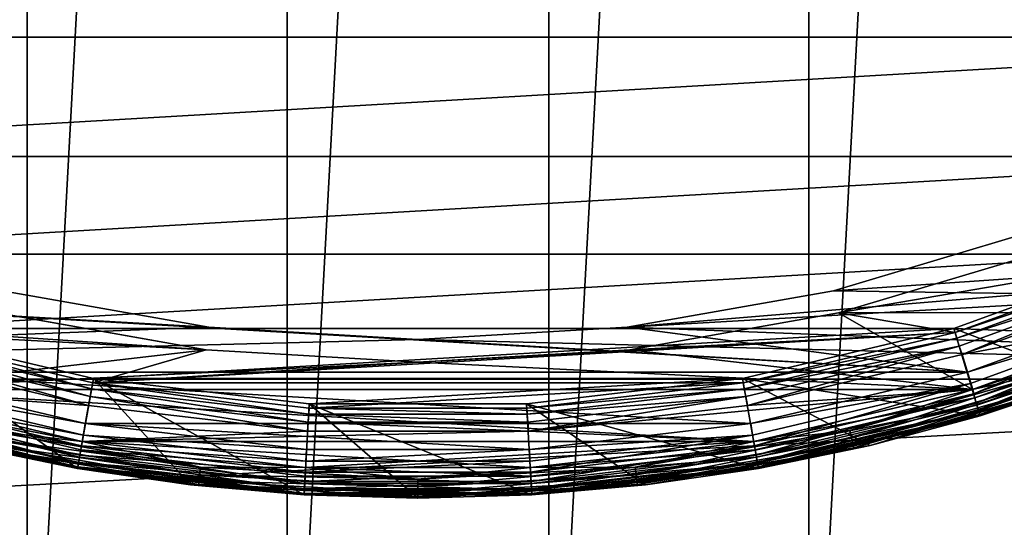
# Model space of a CAD drawing. Header units: metres. Extents: x -28 to 237, y -27 to 27.
# Tile 7 of 51: x -4 to 6, y -22 to -16. Entities that reach past the tile are written whole.
import ezdxf

# ---------------------------------------------------------------- set-up
doc = ezdxf.new("R2010")
doc.units = ezdxf.units.M
doc.layers.add('solid_10151043_XXX', color=7, linetype='CONTINUOUS')

msp = doc.modelspace()

# ---------------------------------------------------------------- linework, layer by layer
at = {"layer": 'solid_10151043_XXX'}
for points in [[(-1.43513, 26.461111, -10.5), (-1.43513, -26.461111, -10.5), (-4.288554, -26.150684, -10.5)], [(-4.288554, 26.150684, -10.5), (-1.43513, 26.461111, -10.5), (-4.288554, -26.150684, -10.5)], [(1.43513, 26.461111, -10.5), (1.43513, -26.461111, -10.5), (-1.43513, -26.461111, -10.5)], [(-1.43513, 26.461111, -10.5), (1.43513, 26.461111, -10.5), (-1.43513, -26.461111, -10.5)], [(1.43513, 26.461111, -10.5), (4.288554, 26.150684, -10.5), (1.43513, -26.461111, -10.5)], [(-4.288554, 26.150684, -10.5), (-4.288554, -26.150684, -10.5), (-7.091667, -25.533474, -10.5)], [(-7.091667, 25.533474, -10.5), (-4.288554, 26.150684, -10.5), (-7.091667, -25.533474, -10.5)], [(4.288554, 26.150684, -10.5), (4.288554, -26.150684, -10.5), (1.43513, -26.461111, -10.5)], [(4.288554, 26.150684, -10.5), (7.091667, 25.533474, -10.5), (4.288554, -26.150684, -10.5)], [(7.091667, 25.533474, -10.5), (7.091667, -25.533474, -10.5), (4.288554, -26.150684, -10.5)], [(14.067907, -14.911203, 269.450012), (-14.067907, -14.911203, 269.450012), (-12.241783, -16.443502, 269.450012)], [(14.067907, -14.911203, 269.450012), (-12.241783, -16.443502, 269.450012), (12.241783, -16.443502, 269.450012)], [(12.241783, -16.443502, 269.450012), (-12.241783, -16.443502, 269.450012), (-10.250043, -17.753496, 269.450012)], [(12.241783, -16.443502, 269.450012), (-10.250043, -17.753496, 269.450012), (10.250043, -17.753496, 269.450012)], [(10.250043, -17.753496, 269.450012), (-10.250043, -17.753496, 269.450012), (-8.119608, -18.823442, 269.450012)], [(10.250043, -17.753496, 269.450012), (-8.119608, -18.823442, 269.450012), (8.119608, -18.823442, 269.450012)], [(19.243534, -18.219122), (4.556746, -19.226425), (2.293884, -19.625429)], [(17.160183, -20.193516), (19.243534, -18.219122), (2.293884, -19.625429)], [(19.243534, -18.219122), (6.757987, -18.567417), (4.556746, -19.226425)], [(4.556455, -19.226484, 0.8), (6.758173, -18.567358, 0.8), (8.323619, -19.279968, 0.8)], [(6.757987, -18.567417), (6.758173, -18.567358, 0.8), (4.556455, -19.226484, 0.8)], [(4.556746, -19.226425), (6.757987, -18.567417), (4.556455, -19.226484, 0.8)], [(8.119608, -18.823442, 269.450012), (-8.119608, -18.823442, 269.450012), (-5.879409, -19.638802, 269.450012)], [(8.119608, -18.823442, 269.450012), (-5.879409, -19.638802, 269.450012), (5.879409, -19.638802, 269.450012)], [(6.84291, -18.800741, 212.800003), (4.614008, -19.468031, 212.800003), (8.137629, -18.865717, 212.800003)], [(4.614083, -19.468012, 213.25), (4.614008, -19.468031, 212.800003), (6.84291, -18.800741, 212.800003)], [(4.614008, -19.468031, 212.800003), (5.892543, -19.682814, 212.800003), (8.137629, -18.865717, 212.800003)], [(4.614083, -19.468012, 213.25), (6.84291, -18.800741, 212.800003), (6.842715, -18.800812, 213.25)], [(4.614083, -19.468012, 213.25), (6.842715, -18.800812, 213.25), (8.399802, -19.46492, 213.25)], [(8.119608, -18.823442, 269.450012), (5.879409, -19.638802, 269.450012), (8.515715, -19.741646, 268.450012)], [(5.892543, -19.682814, 212.800003), (5.892601, -19.682823, 212.659561), (8.138153, -18.865492, 212.659561)], [(5.892543, -19.682814, 212.800003), (8.138153, -18.865492, 212.659561), (8.137629, -18.865717, 212.800003)], [(8.138153, -18.865492, 212.659561), (5.892601, -19.682823, 212.659561), (8.164331, -18.927048, 212.734467)], [(5.892601, -19.682823, 212.659561), (5.911831, -19.746891, 212.734467), (8.164331, -18.927048, 212.734467)], [(8.199207, -19.0079, 212.783157), (8.164331, -18.927048, 212.734467), (5.911831, -19.746891, 212.734467)], [(8.199207, -19.0079, 212.783157), (5.911831, -19.746891, 212.734467), (5.937085, -19.831245, 212.783157)], [(8.199207, -19.0079, 212.783157), (5.937085, -19.831245, 212.783157), (5.970071, -19.924807, 212.800003)], [(8.199207, -19.0079, 212.783157), (5.970071, -19.924807, 212.800003), (8.244512, -19.096279, 212.800003)], [(8.244512, -19.096279, 212.800003), (5.970071, -19.924807, 212.800003), (8.40313, -19.463488, 212.800003)], [(-17.160183, -20.193516), (-2.293884, -19.625429), (-4.556746, -19.226425)], [(-4.556455, -19.226484, 0.8), (-2.294319, -19.625362, 0.8), (-8.323687, -19.27994, 0.8)], [(6.027335, -20.116432, 0.8), (-6.027404, -20.116411, 0.8), (-8.323687, -19.27994, 0.8)], [(6.027335, -20.116432, 0.8), (-8.323687, -19.27994, 0.8), (-2.294319, -19.625362, 0.8)], [(-4.556746, -19.226425), (-2.293884, -19.625429), (-4.556455, -19.226484, 0.8)], [(-2.293884, -19.625429), (-2.294319, -19.625362, 0.8), (-4.556455, -19.226484, 0.8)], [(2.293884, -19.625429), (4.556746, -19.226425), (2.294319, -19.625362, 0.8)], [(4.556746, -19.226425), (4.556455, -19.226484, 0.8), (2.294319, -19.625362, 0.8)], [(2.294319, -19.625362, 0.8), (4.556455, -19.226484, 0.8), (8.323619, -19.279968, 0.8)], [(2.294319, -19.625362, 0.8), (8.323619, -19.279968, 0.8), (6.027335, -20.116432, 0.8)], [(8.368731, -19.4009, 0.816902), (6.027335, -20.116432, 0.8), (8.323619, -19.279968, 0.8)], [(8.368731, -19.4009, 0.816902), (6.059838, -20.241268, 0.816902), (6.027335, -20.116432, 0.8)], [(6.094471, -20.356951, 0.866791), (6.059838, -20.241268, 0.816902), (8.368731, -19.4009, 0.816902)], [(8.41656, -19.51178, 0.866791), (6.094471, -20.356951, 0.866791), (8.368731, -19.4009, 0.816902)], [(-2.322976, -19.872017, 213.25), (-6.082378, -20.308729, 213.25), (-8.399779, -19.46493, 213.25)], [(-4.614083, -19.468012, 213.25), (-2.322976, -19.872017, 213.25), (-8.399779, -19.46493, 213.25)], [(-2.322709, -19.872047, 212.800003), (-4.614008, -19.468031, 212.800003), (-5.892543, -19.682814, 212.800003)], [(-4.614083, -19.468012, 213.25), (-4.614008, -19.468031, 212.800003), (-2.322976, -19.872017, 213.25)], [(-2.322976, -19.872017, 213.25), (-4.614008, -19.468031, 212.800003), (-2.322709, -19.872047, 212.800003)], [(4.614008, -19.468031, 212.800003), (2.322709, -19.872047, 212.800003), (5.892543, -19.682814, 212.800003)], [(2.322976, -19.872017, 213.25), (2.322709, -19.872047, 212.800003), (4.614008, -19.468031, 212.800003)], [(2.322976, -19.872017, 213.25), (4.614008, -19.468031, 212.800003), (4.614083, -19.468012, 213.25)], [(2.322976, -19.872017, 213.25), (4.614083, -19.468012, 213.25), (6.082402, -20.308722, 213.25)], [(4.614083, -19.468012, 213.25), (8.399802, -19.46492, 213.25), (6.082402, -20.308722, 213.25)], [(5.970071, -19.924807, 212.800003), (6.084804, -20.308006, 212.800003), (8.40313, -19.463488, 212.800003)], [(7.032535, -20.09783, 213.264679), (6.082402, -20.308722, 213.25), (8.399802, -19.46492, 213.25)], [(8.43361, -19.551304, 212.785324), (8.40313, -19.463488, 212.800003), (6.084804, -20.308006, 212.800003)], [(6.124215, -20.456303, 0.946262), (6.094471, -20.356951, 0.866791), (8.41656, -19.51178, 0.866791)], [(8.457637, -19.607006, 0.946262), (6.124215, -20.456303, 0.946262), (8.41656, -19.51178, 0.866791)], [(-17.160183, -20.193516), (0, -19.759031), (-2.293884, -19.625429)], [(-5.879409, -19.638802, 269.450012), (-4.958241, -20.920465, 268.450012), (-3.733436, -21.173367, 268.450012)], [(-3.559839, -20.188549, 269.450012), (-5.879409, -19.638802, 269.450012), (-3.733436, -21.173367, 268.450012)], [(5.879409, -19.638802, 269.450012), (-5.879409, -19.638802, 269.450012), (-3.559839, -20.188549, 269.450012)], [(5.879409, -19.638802, 269.450012), (-3.559839, -20.188549, 269.450012), (3.559839, -20.188549, 269.450012)], [(-2.294319, -19.625362, 0.8), (0, -19.759031, 0.8), (6.027335, -20.116432, 0.8)], [(0, -19.759031), (0, -19.759031, 0.8), (-2.294319, -19.625362, 0.8)], [(-2.293884, -19.625429), (0, -19.759031), (-2.294319, -19.625362, 0.8)], [(2.294319, -19.625362, 0.8), (6.027335, -20.116432, 0.8), (0, -19.759031, 0.8)], [(2.293884, -19.625429), (2.294319, -19.625362, 0.8), (0, -19.759031, 0.8)], [(2.293884, -19.625429), (0, -19.759031, 0.8), (0, -19.759031)], [(17.160183, -20.193516), (2.293884, -19.625429), (0, -19.759031)], [(5.879409, -19.638802, 269.450012), (3.559839, -20.188549, 269.450012), (6.166269, -20.596775, 268.450012)], [(5.879409, -19.638802, 269.450012), (6.166269, -20.596775, 268.450012), (7.353433, -20.203392, 268.450012)], [(5.879409, -19.638802, 269.450012), (7.353433, -20.203392, 268.450012), (8.515715, -19.741646, 268.450012)], [(8.43361, -19.551304, 212.785324), (6.084804, -20.308006, 212.800003), (6.106817, -20.398188, 212.785324)], [(8.43361, -19.551304, 212.785324), (6.106817, -20.398188, 212.785324), (8.466764, -19.628166, 212.742645)], [(6.106817, -20.398188, 212.785324), (6.130824, -20.478378, 212.742645), (8.466764, -19.628166, 212.742645)], [(6.147038, -20.532539, 1.049887), (6.124215, -20.456303, 0.946262), (8.457637, -19.607006, 0.946262)], [(8.466764, -19.628166, 212.742645), (6.130824, -20.478378, 212.742645), (8.493066, -19.689138, 212.676178)], [(8.489157, -19.680077, 1.049887), (6.147038, -20.532539, 1.049887), (8.457637, -19.607006, 0.946262)], [(-17.160183, -20.193516), (17.160183, -20.193516), (0, -19.759031)], [(-3.594674, -20.386406, 212.783157), (-5.911831, -19.746891, 212.734467), (-5.937085, -19.831245, 212.783157)], [(-5.892601, -19.682823, 212.659561), (-5.911831, -19.746891, 212.734467), (-3.579383, -20.299692, 212.734467)], [(-3.594674, -20.386406, 212.783157), (-3.579383, -20.299692, 212.734467), (-5.911831, -19.746891, 212.734467)], [(-5.892543, -19.682814, 212.800003), (-5.892601, -19.682823, 212.659561), (-3.567682, -20.233831, 212.659561)], [(-3.567682, -20.233831, 212.659561), (-5.892601, -19.682823, 212.659561), (-3.579383, -20.299692, 212.734467)], [(-5.892543, -19.682814, 212.800003), (-3.567682, -20.233831, 212.659561), (-3.568048, -20.233765, 212.800003)], [(-2.322709, -19.872047, 212.800003), (-5.892543, -19.682814, 212.800003), (-3.568048, -20.233765, 212.800003)], [(-3.568048, -20.233765, 212.800003), (3.568048, -20.233765, 212.800003), (5.892543, -19.682814, 212.800003)], [(0, -20.00733, 212.800003), (-3.568048, -20.233765, 212.800003), (5.892543, -19.682814, 212.800003)], [(2.322709, -19.872047, 212.800003), (0, -20.00733, 212.800003), (5.892543, -19.682814, 212.800003)], [(5.892601, -19.682823, 212.659561), (3.567682, -20.233831, 212.659561), (5.911831, -19.746891, 212.734467)], [(3.568048, -20.233765, 212.800003), (3.567682, -20.233831, 212.659561), (5.892601, -19.682823, 212.659561)], [(3.567682, -20.233831, 212.659561), (3.579383, -20.299692, 212.734467), (5.911831, -19.746891, 212.734467)], [(3.568048, -20.233765, 212.800003), (5.892601, -19.682823, 212.659561), (5.892543, -19.682814, 212.800003)], [(5.937085, -19.831245, 212.783157), (5.911831, -19.746891, 212.734467), (3.579383, -20.299692, 212.734467)], [(6.130824, -20.478378, 212.742645), (6.149869, -20.541992, 212.676178), (8.493066, -19.689138, 212.676178)], [(6.161383, -20.580454, 1.170591), (6.147038, -20.532539, 1.049887), (8.489157, -19.680077, 1.049887)], [(8.493066, -19.689138, 212.676178), (6.149869, -20.541992, 212.676178), (8.509933, -19.728245, 212.592438)], [(6.149869, -20.541992, 212.676178), (6.162083, -20.582792, 212.592438), (8.509933, -19.728245, 212.592438)], [(8.508967, -19.726002, 1.170591), (6.161383, -20.580454, 1.170591), (8.489157, -19.680077, 1.049887)], [(8.508967, -19.726002, 1.170591), (6.166269, -20.596775, 1.3), (6.161383, -20.580454, 1.170591)], [(8.509933, -19.728245, 212.592438), (6.162083, -20.582792, 212.592438), (8.515717, -19.741646, 212.5)], [(6.162083, -20.582792, 212.592438), (6.166269, -20.596775, 212.5), (8.515717, -19.741646, 212.5)], [(8.508967, -19.726002, 1.170591), (8.515717, -19.741646, 1.3), (6.166269, -20.596775, 1.3)], [(6.166269, -20.596775, 212.5), (6.166269, -20.596775, 1.3), (8.515717, -19.741646, 1.3)], [(8.515717, -19.741646, 212.5), (6.166269, -20.596775, 212.5), (8.515717, -19.741646, 1.3)], [(-2.322976, -19.872017, 213.25), (0, -20.00733, 213.25), (-6.082378, -20.308729, 213.25)], [(-5.937085, -19.831245, 212.783157), (-5.970014, -19.924824, 212.800003), (-3.614744, -20.48349, 212.800003)], [(-3.594674, -20.386406, 212.783157), (-5.937085, -19.831245, 212.783157), (-3.614744, -20.48349, 212.800003)], [(-2.322709, -19.872047, 212.800003), (-3.568048, -20.233765, 212.800003), (0, -20.00733, 212.800003)], [(-2.322976, -19.872017, 213.25), (-2.322709, -19.872047, 212.800003), (0, -20.00733, 212.800003)], [(-2.322976, -19.872017, 213.25), (0, -20.00733, 212.800003), (0, -20.00733, 213.25)], [(2.322976, -19.872017, 213.25), (0, -20.00733, 213.25), (2.322709, -19.872047, 212.800003)], [(2.322976, -19.872017, 213.25), (6.082402, -20.308722, 213.25), (0, -20.00733, 213.25)], [(0, -20.00733, 213.25), (0, -20.00733, 212.800003), (2.322709, -19.872047, 212.800003)], [(5.937085, -19.831245, 212.783157), (3.579383, -20.299692, 212.734467), (3.594674, -20.386406, 212.783157)], [(5.937085, -19.831245, 212.783157), (3.594674, -20.386406, 212.783157), (3.614803, -20.483479, 212.800003)], [(5.937085, -19.831245, 212.783157), (3.614803, -20.483479, 212.800003), (5.970071, -19.924807, 212.800003)], [(-3.614744, -20.48349, 212.800003), (-5.970014, -19.924824, 212.800003), (-6.084788, -20.308012, 212.800003)], [(5.970071, -19.924807, 212.800003), (3.614803, -20.483479, 212.800003), (6.084804, -20.308006, 212.800003)], [(0, -20.00733, 213.25), (6.082402, -20.308722, 213.25), (-6.082378, -20.308729, 213.25)], [(-17.160183, -20.193516), (-14.875552, -21.930981), (17.160183, -20.193516)], [(-14.875552, -21.930981), (14.875552, -21.930981), (17.160183, -20.193516)], [(-6.059838, -20.241268, 0.816902), (-6.027404, -20.116411, 0.8), (-3.649518, -20.680443, 0.8)], [(3.649449, -20.680454, 0.8), (-3.649518, -20.680443, 0.8), (-6.027404, -20.116411, 0.8)], [(6.027335, -20.116432, 0.8), (3.649449, -20.680454, 0.8), (-6.027404, -20.116411, 0.8)], [(-3.559839, -20.188549, 269.450012), (-3.733436, -21.173367, 268.450012), (-2.495998, -21.354624, 268.450012)], [(-3.559839, -20.188549, 269.450012), (-2.495998, -21.354624, 268.450012), (-1.250114, -21.463625, 268.450012)], [(-1.19201, -20.465315, 269.450012), (-3.559839, -20.188549, 269.450012), (-1.250114, -21.463625, 268.450012)], [(3.559839, -20.188549, 269.450012), (-3.559839, -20.188549, 269.450012), (-1.19201, -20.465315, 269.450012)], [(3.559839, -20.188549, 269.450012), (-1.19201, -20.465315, 269.450012), (1.19201, -20.465315, 269.450012)], [(3.559839, -20.188549, 269.450012), (1.19201, -20.465315, 269.450012), (3.733436, -21.173367, 268.450012)], [(3.559839, -20.188549, 269.450012), (3.733436, -21.173367, 268.450012), (4.958241, -20.920465, 268.450012)], [(3.559839, -20.188549, 269.450012), (4.958241, -20.920465, 268.450012), (6.166269, -20.596775, 268.450012)], [(6.059838, -20.241268, 0.816902), (3.649449, -20.680454, 0.8), (6.027335, -20.116432, 0.8)], [(7.032535, -20.09783, 213.264679), (4.738072, -20.758852, 213.264679), (6.082402, -20.308722, 213.25)], [(4.756699, -20.84046, 213.307358), (4.738072, -20.758852, 213.264679), (7.032535, -20.09783, 213.264679)], [(7.060181, -20.176838, 213.307358), (4.756699, -20.84046, 213.307358), (7.032535, -20.09783, 213.264679)], [(4.771475, -20.905199, 213.37381), (4.756699, -20.84046, 213.307358), (7.060181, -20.176838, 213.307358)], [(7.082113, -20.239517, 213.37381), (4.771475, -20.905199, 213.37381), (7.060181, -20.176838, 213.307358)], [(-6.094471, -20.356951, 0.866791), (-6.059838, -20.241268, 0.816902), (-3.668996, -20.807909, 0.816902)], [(-3.668996, -20.807909, 0.816902), (-6.059838, -20.241268, 0.816902), (-3.649518, -20.680443, 0.8)], [(-1.20365, -20.665878, 212.783157), (-3.579383, -20.299692, 212.734467), (-3.594674, -20.386406, 212.783157)], [(-3.567682, -20.233831, 212.659561), (-3.579383, -20.299692, 212.734467), (-1.19853, -20.577974, 212.734467)], [(-1.20365, -20.665878, 212.783157), (-1.19853, -20.577974, 212.734467), (-3.579383, -20.299692, 212.734467)], [(-3.568048, -20.233765, 212.800003), (-3.567682, -20.233831, 212.659561), (-1.195128, -20.511166, 212.659561)], [(-3.568048, -20.233765, 212.800003), (-1.195128, -20.511166, 212.659561), (-1.194224, -20.511223, 212.800003)], [(-3.568048, -20.233765, 212.800003), (-1.194224, -20.511223, 212.800003), (3.568048, -20.233765, 212.800003)], [(-1.195128, -20.511166, 212.659561), (-3.567682, -20.233831, 212.659561), (-1.19853, -20.577974, 212.734467)], [(-1.194224, -20.511223, 212.800003), (1.194224, -20.511223, 212.800003), (3.568048, -20.233765, 212.800003)], [(1.194224, -20.511223, 212.800003), (3.567682, -20.233831, 212.659561), (3.568048, -20.233765, 212.800003)], [(1.194224, -20.511223, 212.800003), (1.195128, -20.511166, 212.659561), (3.567682, -20.233831, 212.659561)], [(3.567682, -20.233831, 212.659561), (1.195128, -20.511166, 212.659561), (3.579383, -20.299692, 212.734467)], [(1.195128, -20.511166, 212.659561), (1.19853, -20.577974, 212.734467), (3.579383, -20.299692, 212.734467)], [(3.594674, -20.386406, 212.783157), (3.579383, -20.299692, 212.734467), (1.19853, -20.577974, 212.734467)], [(6.059838, -20.241268, 0.816902), (3.668996, -20.807909, 0.816902), (3.649449, -20.680454, 0.8)], [(3.689965, -20.92683, 0.866791), (3.668996, -20.807909, 0.816902), (6.059838, -20.241268, 0.816902)], [(6.094471, -20.356951, 0.866791), (3.689965, -20.92683, 0.866791), (6.059838, -20.241268, 0.816902)], [(4.780952, -20.94672, 213.457565), (4.771475, -20.905199, 213.37381), (7.082113, -20.239517, 213.37381)], [(7.096179, -20.279715, 213.457565), (4.780952, -20.94672, 213.457565), (7.082113, -20.239517, 213.37381)], [(7.096179, -20.279715, 213.457565), (4.958241, -20.920465, 213.550003), (4.780952, -20.94672, 213.457565)], [(7.096179, -20.279715, 213.457565), (6.16627, -20.596775, 213.550003), (4.958241, -20.920465, 213.550003)], [(6.166269, -20.596775, 268.450012), (6.16627, -20.596775, 213.550003), (7.353433, -20.203392, 213.550003)], [(7.353433, -20.203392, 268.450012), (6.166269, -20.596775, 268.450012), (7.353433, -20.203392, 213.550003)], [(7.096179, -20.279715, 213.457565), (7.353433, -20.203392, 213.550003), (6.16627, -20.596775, 213.550003)], [(-6.106817, -20.398188, 212.785324), (-6.130824, -20.478378, 212.742645), (-3.711975, -21.051657, 212.742645)], [(-6.124215, -20.456303, 0.946262), (-6.094471, -20.356951, 0.866791), (-3.689965, -20.92683, 0.866791)], [(-6.106817, -20.398188, 212.785324), (-3.684087, -20.877436, 212.800003), (-6.084788, -20.308012, 212.800003)], [(-3.697439, -20.969221, 212.785324), (-3.684087, -20.877436, 212.800003), (-6.106817, -20.398188, 212.785324)], [(-3.697439, -20.969221, 212.785324), (-6.106817, -20.398188, 212.785324), (-3.711975, -21.051657, 212.742645)], [(-3.689965, -20.92683, 0.866791), (-6.094471, -20.356951, 0.866791), (-3.668996, -20.807909, 0.816902)], [(-3.614744, -20.48349, 212.800003), (-6.084788, -20.308012, 212.800003), (-3.684087, -20.877436, 212.800003)], [(6.082402, -20.308722, 213.25), (3.682686, -20.877682, 213.25), (-6.082378, -20.308729, 213.25)], [(3.682686, -20.877682, 213.25), (-3.682662, -20.877686, 213.25), (-6.082378, -20.308729, 213.25)], [(-4.738072, -20.758852, 213.264679), (-6.082378, -20.308729, 213.25), (-3.682662, -20.877686, 213.25)], [(-3.594674, -20.386406, 212.783157), (-3.614744, -20.48349, 212.800003), (-1.210412, -20.76475, 212.800003)], [(-1.20365, -20.665878, 212.783157), (-3.594674, -20.386406, 212.783157), (-1.210412, -20.76475, 212.800003)], [(3.594674, -20.386406, 212.783157), (1.19853, -20.577974, 212.734467), (1.20365, -20.665878, 212.783157)], [(3.594674, -20.386406, 212.783157), (1.20365, -20.665878, 212.783157), (1.210472, -20.764746, 212.800003)], [(1.210472, -20.764746, 212.800003), (3.684102, -20.877434, 212.800003), (6.084804, -20.308006, 212.800003)], [(3.614803, -20.483479, 212.800003), (1.210472, -20.764746, 212.800003), (6.084804, -20.308006, 212.800003)], [(3.594674, -20.386406, 212.783157), (1.210472, -20.764746, 212.800003), (3.614803, -20.483479, 212.800003)], [(4.738072, -20.758852, 213.264679), (3.682686, -20.877682, 213.25), (6.082402, -20.308722, 213.25)], [(6.106817, -20.398188, 212.785324), (6.084804, -20.308006, 212.800003), (3.684102, -20.877434, 212.800003)], [(6.106817, -20.398188, 212.785324), (3.684102, -20.877434, 212.800003), (3.697439, -20.969221, 212.785324)], [(3.707973, -21.028963, 0.946262), (3.689965, -20.92683, 0.866791), (6.094471, -20.356951, 0.866791)], [(6.106817, -20.398188, 212.785324), (3.697439, -20.969221, 212.785324), (6.130824, -20.478378, 212.742645)], [(6.124215, -20.456303, 0.946262), (3.707973, -21.028963, 0.946262), (6.094471, -20.356951, 0.866791)], [(-6.130824, -20.478378, 212.742645), (-6.149869, -20.541992, 212.676178), (-3.723506, -21.117052, 212.676178)], [(-6.147038, -20.532539, 1.049887), (-6.124215, -20.456303, 0.946262), (-3.707973, -21.028963, 0.946262)], [(-3.711975, -21.051657, 212.742645), (-6.130824, -20.478378, 212.742645), (-3.723506, -21.117052, 212.676178)], [(-3.707973, -21.028963, 0.946262), (-6.124215, -20.456303, 0.946262), (-3.689965, -20.92683, 0.866791)], [(-1.210412, -20.76475, 212.800003), (-3.614744, -20.48349, 212.800003), (-3.684087, -20.877436, 212.800003)], [(-1.19201, -20.465315, 269.450012), (-1.250114, -21.463625, 268.450012), (0, -21.5, 268.450012)], [(-1.195128, -20.511166, 212.659561), (-1.19853, -20.577974, 212.734467), (1.19853, -20.577974, 212.734467)], [(1.195128, -20.511166, 212.659561), (-1.195128, -20.511166, 212.659561), (1.19853, -20.577974, 212.734467)], [(-1.194224, -20.511223, 212.800003), (-1.195128, -20.511166, 212.659561), (1.195128, -20.511166, 212.659561)], [(-1.194224, -20.511223, 212.800003), (1.195128, -20.511166, 212.659561), (1.194224, -20.511223, 212.800003)], [(-1.19201, -20.465315, 269.450012), (0, -21.5, 268.450012), (1.250114, -21.463625, 268.450012)], [(1.19201, -20.465315, 269.450012), (-1.19201, -20.465315, 269.450012), (1.250114, -21.463625, 268.450012)], [(1.19201, -20.465315, 269.450012), (1.250114, -21.463625, 268.450012), (2.495998, -21.354624, 268.450012)], [(1.19201, -20.465315, 269.450012), (2.495998, -21.354624, 268.450012), (3.733436, -21.173367, 268.450012)], [(3.697439, -20.969221, 212.785324), (3.711975, -21.051657, 212.742645), (6.130824, -20.478378, 212.742645)], [(3.721792, -21.107332, 1.049887), (3.707973, -21.028963, 0.946262), (6.124215, -20.456303, 0.946262)], [(6.130824, -20.478378, 212.742645), (3.711975, -21.051657, 212.742645), (6.149869, -20.541992, 212.676178)], [(6.147038, -20.532539, 1.049887), (3.721792, -21.107332, 1.049887), (6.124215, -20.456303, 0.946262)], [(-3.730477, -21.156588, 1.170591), (-6.166269, -20.596775, 1.3), (-6.161383, -20.580454, 1.170591)], [(-6.162083, -20.582792, 212.592438), (-6.166269, -20.596775, 212.5), (-3.733435, -21.173367, 212.5)], [(-6.166269, -20.596775, 212.5), (-6.166269, -20.596775, 1.3), (-3.733435, -21.173367, 1.3)], [(-3.730477, -21.156588, 1.170591), (-3.733435, -21.173367, 1.3), (-6.166269, -20.596775, 1.3)], [(-3.733435, -21.173367, 212.5), (-6.166269, -20.596775, 212.5), (-3.733435, -21.173367, 1.3)], [(-6.149869, -20.541992, 212.676178), (-6.162083, -20.582792, 212.592438), (-3.730901, -21.158993, 212.592438)], [(-3.730901, -21.158993, 212.592438), (-6.162083, -20.582792, 212.592438), (-3.733435, -21.173367, 212.5)], [(-6.161383, -20.580454, 1.170591), (-6.147038, -20.532539, 1.049887), (-3.721792, -21.107332, 1.049887)], [(-3.730477, -21.156588, 1.170591), (-6.161383, -20.580454, 1.170591), (-3.721792, -21.107332, 1.049887)], [(-3.723506, -21.117052, 212.676178), (-6.149869, -20.541992, 212.676178), (-3.730901, -21.158993, 212.592438)], [(-3.721792, -21.107332, 1.049887), (-6.147038, -20.532539, 1.049887), (-3.707973, -21.028963, 0.946262)], [(1.20365, -20.665878, 212.783157), (-1.19853, -20.577974, 212.734467), (-1.20365, -20.665878, 212.783157)], [(1.20365, -20.665878, 212.783157), (1.19853, -20.577974, 212.734467), (-1.19853, -20.577974, 212.734467)], [(3.711975, -21.051657, 212.742645), (3.723506, -21.117052, 212.676178), (6.149869, -20.541992, 212.676178)], [(3.730477, -21.156588, 1.170591), (3.721792, -21.107332, 1.049887), (6.147038, -20.532539, 1.049887)], [(6.149869, -20.541992, 212.676178), (3.723506, -21.117052, 212.676178), (6.162083, -20.582792, 212.592438)], [(3.723506, -21.117052, 212.676178), (3.730901, -21.158993, 212.592438), (6.162083, -20.582792, 212.592438)], [(6.161383, -20.580454, 1.170591), (3.730477, -21.156588, 1.170591), (6.147038, -20.532539, 1.049887)], [(6.161383, -20.580454, 1.170591), (3.733435, -21.173367, 1.3), (3.730477, -21.156588, 1.170591)], [(6.162083, -20.582792, 212.592438), (3.730901, -21.158993, 212.592438), (6.166269, -20.596775, 212.5)], [(3.730901, -21.158993, 212.592438), (3.733435, -21.173367, 212.5), (6.166269, -20.596775, 212.5)], [(6.161383, -20.580454, 1.170591), (6.166269, -20.596775, 1.3), (3.733435, -21.173367, 1.3)], [(3.733435, -21.173367, 212.5), (3.733435, -21.173367, 1.3), (6.166269, -20.596775, 1.3)], [(6.166269, -20.596775, 212.5), (3.733435, -21.173367, 212.5), (6.166269, -20.596775, 1.3)], [(4.958241, -20.920465, 268.450012), (4.958241, -20.920465, 213.550003), (6.16627, -20.596775, 213.550003)], [(6.166269, -20.596775, 268.450012), (4.958241, -20.920465, 268.450012), (6.16627, -20.596775, 213.550003)], [(-3.668996, -20.807909, 0.816902), (-3.649518, -20.680443, 0.8), (-1.2221, -20.964409, 0.8)], [(1.222029, -20.964413, 0.8), (-1.2221, -20.964409, 0.8), (-3.649518, -20.680443, 0.8)], [(3.649449, -20.680454, 0.8), (1.222029, -20.964413, 0.8), (-3.649518, -20.680443, 0.8)], [(-1.20365, -20.665878, 212.783157), (-1.210412, -20.76475, 212.800003), (1.210472, -20.764746, 212.800003)], [(1.20365, -20.665878, 212.783157), (-1.20365, -20.665878, 212.783157), (1.210472, -20.764746, 212.800003)], [(3.668996, -20.807909, 0.816902), (1.222029, -20.964413, 0.8), (3.649449, -20.680454, 0.8)], [(-4.771475, -20.905199, 213.37381), (-4.756699, -20.84046, 213.307358), (-2.393399, -21.242001, 213.307358)], [(-4.756699, -20.84046, 213.307358), (-4.738072, -20.758852, 213.264679), (-2.384027, -21.158821, 213.264679)], [(-2.393399, -21.242001, 213.307358), (-4.756699, -20.84046, 213.307358), (-2.384027, -21.158821, 213.264679)], [(-2.384027, -21.158821, 213.264679), (-4.738072, -20.758852, 213.264679), (-3.682662, -20.877686, 213.25)], [(-3.689965, -20.92683, 0.866791), (-3.668996, -20.807909, 0.816902), (-1.228536, -21.093157, 0.816902)], [(1.210472, -20.764746, 212.800003), (-3.684087, -20.877436, 212.800003), (3.684102, -20.877434, 212.800003)], [(1.210472, -20.764746, 212.800003), (-1.210412, -20.76475, 212.800003), (-3.684087, -20.877436, 212.800003)], [(-1.228536, -21.093157, 0.816902), (-3.668996, -20.807909, 0.816902), (-1.2221, -20.964409, 0.8)], [(3.668996, -20.807909, 0.816902), (1.228536, -21.093157, 0.816902), (1.222029, -20.964413, 0.8)], [(1.235558, -21.213709, 0.866791), (1.228536, -21.093157, 0.816902), (3.668996, -20.807909, 0.816902)], [(3.689965, -20.92683, 0.866791), (1.235558, -21.213709, 0.866791), (3.668996, -20.807909, 0.816902)], [(4.738072, -20.758852, 213.264679), (2.384027, -21.158821, 213.264679), (3.682686, -20.877682, 213.25)], [(2.393399, -21.242001, 213.307358), (2.384027, -21.158821, 213.264679), (4.738072, -20.758852, 213.264679)], [(4.756699, -20.84046, 213.307358), (2.393399, -21.242001, 213.307358), (4.738072, -20.758852, 213.264679)], [(2.400834, -21.307987, 213.37381), (2.393399, -21.242001, 213.307358), (4.756699, -20.84046, 213.307358)], [(4.771475, -20.905199, 213.37381), (2.400834, -21.307987, 213.37381), (4.756699, -20.84046, 213.307358)], [(-4.958241, -20.920465, 268.450012), (-4.958241, -20.920465, 213.550003), (-3.733436, -21.173367, 213.550003)], [(-4.780952, -20.94672, 213.457565), (-3.733436, -21.173367, 213.550003), (-4.958241, -20.920465, 213.550003)], [(-3.733436, -21.173367, 268.450012), (-4.958241, -20.920465, 268.450012), (-3.733436, -21.173367, 213.550003)], [(-4.780952, -20.94672, 213.457565), (-4.771475, -20.905199, 213.37381), (-2.400834, -21.307987, 213.37381)], [(-2.405602, -21.350309, 213.457565), (-3.733436, -21.173367, 213.550003), (-4.780952, -20.94672, 213.457565)], [(-2.405602, -21.350309, 213.457565), (-4.780952, -20.94672, 213.457565), (-2.400834, -21.307987, 213.37381)], [(-2.400834, -21.307987, 213.37381), (-4.771475, -20.905199, 213.37381), (-2.393399, -21.242001, 213.307358)], [(-3.707973, -21.028963, 0.946262), (-3.689965, -20.92683, 0.866791), (-1.235558, -21.213709, 0.866791)], [(-3.697439, -20.969221, 212.785324), (-1.233582, -21.164072, 212.800003), (-3.684087, -20.877436, 212.800003)], [(-1.235558, -21.213709, 0.866791), (-3.689965, -20.92683, 0.866791), (-1.228536, -21.093157, 0.816902)], [(-3.684087, -20.877436, 212.800003), (-1.233582, -21.164072, 212.800003), (3.684102, -20.877434, 212.800003)], [(3.682686, -20.877682, 213.25), (1.233133, -21.164101, 213.25), (-3.682662, -20.877686, 213.25)], [(1.233133, -21.164101, 213.25), (-1.233108, -21.164103, 213.25), (-3.682662, -20.877686, 213.25)], [(-2.384027, -21.158821, 213.264679), (-3.682662, -20.877686, 213.25), (-1.233108, -21.164103, 213.25)], [(-1.233582, -21.164072, 212.800003), (1.233598, -21.164072, 212.800003), (3.684102, -20.877434, 212.800003)], [(2.384027, -21.158821, 213.264679), (1.233133, -21.164101, 213.25), (3.682686, -20.877682, 213.25)], [(3.697439, -20.969221, 212.785324), (3.684102, -20.877434, 212.800003), (1.233598, -21.164072, 212.800003)], [(1.241588, -21.317242, 0.946262), (1.235558, -21.213709, 0.866791), (3.689965, -20.92683, 0.866791)], [(3.707973, -21.028963, 0.946262), (1.241588, -21.317242, 0.946262), (3.689965, -20.92683, 0.866791)], [(2.405602, -21.350309, 213.457565), (2.400834, -21.307987, 213.37381), (4.771475, -20.905199, 213.37381)], [(4.780952, -20.94672, 213.457565), (2.405602, -21.350309, 213.457565), (4.771475, -20.905199, 213.37381)], [(4.780952, -20.94672, 213.457565), (2.495998, -21.354624, 213.550003), (2.405602, -21.350309, 213.457565)], [(4.780952, -20.94672, 213.457565), (3.733436, -21.173367, 213.550003), (2.495998, -21.354624, 213.550003)], [(3.733436, -21.173367, 268.450012), (3.733436, -21.173367, 213.550003), (4.958241, -20.920465, 213.550003)], [(4.780952, -20.94672, 213.457565), (4.958241, -20.920465, 213.550003), (3.733436, -21.173367, 213.550003)], [(4.958241, -20.920465, 268.450012), (3.733436, -21.173367, 268.450012), (4.958241, -20.920465, 213.550003)], [(-3.711975, -21.051657, 212.742645), (-3.723506, -21.117052, 212.676178), (-1.246789, -21.406538, 212.676178)], [(-3.721792, -21.107332, 1.049887), (-3.707973, -21.028963, 0.946262), (-1.241588, -21.317242, 0.946262)], [(-3.697439, -20.969221, 212.785324), (-3.711975, -21.051657, 212.742645), (-1.242928, -21.340246, 212.742645)], [(-1.242928, -21.340246, 212.742645), (-3.711975, -21.051657, 212.742645), (-1.246789, -21.406538, 212.676178)], [(-1.241588, -21.317242, 0.946262), (-3.707973, -21.028963, 0.946262), (-1.235558, -21.213709, 0.866791)], [(-1.238061, -21.256681, 212.785324), (-1.233582, -21.164072, 212.800003), (-3.697439, -20.969221, 212.785324)], [(-1.238061, -21.256681, 212.785324), (-3.697439, -20.969221, 212.785324), (-1.242928, -21.340246, 212.742645)], [(-1.228536, -21.093157, 0.816902), (-1.2221, -20.964409, 0.8), (1.222029, -20.964413, 0.8)], [(1.228536, -21.093157, 0.816902), (-1.228536, -21.093157, 0.816902), (1.222029, -20.964413, 0.8)], [(3.697439, -20.969221, 212.785324), (1.233598, -21.164072, 212.800003), (1.238061, -21.256681, 212.785324)], [(3.697439, -20.969221, 212.785324), (1.238061, -21.256681, 212.785324), (3.711975, -21.051657, 212.742645)], [(1.238061, -21.256681, 212.785324), (1.242928, -21.340246, 212.742645), (3.711975, -21.051657, 212.742645)], [(1.246215, -21.396687, 1.049887), (1.241588, -21.317242, 0.946262), (3.707973, -21.028963, 0.946262)], [(3.711975, -21.051657, 212.742645), (1.242928, -21.340246, 212.742645), (3.723506, -21.117052, 212.676178)], [(3.721792, -21.107332, 1.049887), (1.246215, -21.396687, 1.049887), (3.707973, -21.028963, 0.946262)], [(-1.249123, -21.446617, 1.170591), (-3.733435, -21.173367, 1.3), (-3.730477, -21.156588, 1.170591)], [(-3.730901, -21.158993, 212.592438), (-3.733435, -21.173367, 212.5), (-1.250114, -21.463625, 212.5)], [(-3.723506, -21.117052, 212.676178), (-3.730901, -21.158993, 212.592438), (-1.249265, -21.449055, 212.592438)], [(-1.249265, -21.449055, 212.592438), (-3.730901, -21.158993, 212.592438), (-1.250114, -21.463625, 212.5)], [(-3.730477, -21.156588, 1.170591), (-3.721792, -21.107332, 1.049887), (-1.246215, -21.396687, 1.049887)], [(-1.249123, -21.446617, 1.170591), (-3.730477, -21.156588, 1.170591), (-1.246215, -21.396687, 1.049887)], [(-1.246789, -21.406538, 212.676178), (-3.723506, -21.117052, 212.676178), (-1.249265, -21.449055, 212.592438)], [(-1.246215, -21.396687, 1.049887), (-3.721792, -21.107332, 1.049887), (-1.241588, -21.317242, 0.946262)], [(-2.393399, -21.242001, 213.307358), (-2.384027, -21.158821, 213.264679), (0, -21.292706, 213.264679)], [(0, -21.292706, 213.264679), (-2.384027, -21.158821, 213.264679), (-1.233108, -21.164103, 213.25)], [(1.238061, -21.256681, 212.785324), (-1.233582, -21.164072, 212.800003), (-1.238061, -21.256681, 212.785324)], [(-1.235558, -21.213709, 0.866791), (-1.228536, -21.093157, 0.816902), (1.228536, -21.093157, 0.816902)], [(1.235558, -21.213709, 0.866791), (-1.235558, -21.213709, 0.866791), (1.228536, -21.093157, 0.816902)], [(1.238061, -21.256681, 212.785324), (1.233598, -21.164072, 212.800003), (-1.233582, -21.164072, 212.800003)], [(0, -21.292706, 213.264679), (-1.233108, -21.164103, 213.25), (1.233133, -21.164101, 213.25)], [(2.384027, -21.158821, 213.264679), (0, -21.292706, 213.264679), (1.233133, -21.164101, 213.25)], [(0, -21.376411, 213.307358), (0, -21.292706, 213.264679), (2.384027, -21.158821, 213.264679)], [(2.393399, -21.242001, 213.307358), (0, -21.376411, 213.307358), (2.384027, -21.158821, 213.264679)], [(1.242928, -21.340246, 212.742645), (1.246789, -21.406538, 212.676178), (3.723506, -21.117052, 212.676178)], [(1.249123, -21.446617, 1.170591), (1.246215, -21.396687, 1.049887), (3.721792, -21.107332, 1.049887)], [(3.723506, -21.117052, 212.676178), (1.246789, -21.406538, 212.676178), (3.730901, -21.158993, 212.592438)], [(1.246789, -21.406538, 212.676178), (1.249265, -21.449055, 212.592438), (3.730901, -21.158993, 212.592438)], [(3.730477, -21.156588, 1.170591), (1.249123, -21.446617, 1.170591), (3.721792, -21.107332, 1.049887)], [(3.730477, -21.156588, 1.170591), (1.250114, -21.463625, 1.3), (1.249123, -21.446617, 1.170591)], [(3.730901, -21.158993, 212.592438), (1.249265, -21.449055, 212.592438), (3.733435, -21.173367, 212.5)], [(3.730477, -21.156588, 1.170591), (3.733435, -21.173367, 1.3), (1.250114, -21.463625, 1.3)], [(-3.733436, -21.173367, 268.450012), (-3.733436, -21.173367, 213.550003), (-2.495998, -21.354624, 213.550003)], [(-2.405602, -21.350309, 213.457565), (-2.495998, -21.354624, 213.550003), (-3.733436, -21.173367, 213.550003)], [(-2.495998, -21.354624, 268.450012), (-3.733436, -21.173367, 268.450012), (-2.495998, -21.354624, 213.550003)], [(-3.733435, -21.173367, 212.5), (-3.733435, -21.173367, 1.3), (-1.250114, -21.463625, 1.3)], [(-1.249123, -21.446617, 1.170591), (-1.250114, -21.463625, 1.3), (-3.733435, -21.173367, 1.3)], [(-1.250114, -21.463625, 212.5), (-3.733435, -21.173367, 212.5), (-1.250114, -21.463625, 1.3)], [(-2.400834, -21.307987, 213.37381), (-2.393399, -21.242001, 213.307358), (0, -21.376411, 213.307358)], [(0, -21.376411, 213.307358), (-2.393399, -21.242001, 213.307358), (0, -21.292706, 213.264679)], [(-1.238061, -21.256681, 212.785324), (-1.242928, -21.340246, 212.742645), (1.242928, -21.340246, 212.742645)], [(-1.241588, -21.317242, 0.946262), (-1.235558, -21.213709, 0.866791), (1.235558, -21.213709, 0.866791)], [(1.241588, -21.317242, 0.946262), (-1.241588, -21.317242, 0.946262), (1.235558, -21.213709, 0.866791)], [(1.238061, -21.256681, 212.785324), (-1.238061, -21.256681, 212.785324), (1.242928, -21.340246, 212.742645)], [(0, -21.442816, 213.37381), (0, -21.376411, 213.307358), (2.393399, -21.242001, 213.307358)], [(2.400834, -21.307987, 213.37381), (0, -21.442816, 213.37381), (2.393399, -21.242001, 213.307358)], [(1.249265, -21.449055, 212.592438), (1.250114, -21.463625, 212.5), (3.733435, -21.173367, 212.5)], [(1.250114, -21.463625, 212.5), (1.250114, -21.463625, 1.3), (3.733435, -21.173367, 1.3)], [(3.733435, -21.173367, 212.5), (1.250114, -21.463625, 212.5), (3.733435, -21.173367, 1.3)], [(2.495998, -21.354624, 268.450012), (2.495998, -21.354624, 213.550003), (3.733436, -21.173367, 213.550003)], [(3.733436, -21.173367, 268.450012), (2.495998, -21.354624, 268.450012), (3.733436, -21.173367, 213.550003)], [(-2.405602, -21.350309, 213.457565), (-1.250114, -21.463625, 213.550003), (-2.495998, -21.354624, 213.550003)], [(-2.495998, -21.354624, 268.450012), (-2.495998, -21.354624, 213.550003), (-1.250114, -21.463625, 213.550003)], [(-1.250114, -21.463625, 268.450012), (-2.495998, -21.354624, 268.450012), (-1.250114, -21.463625, 213.550003)], [(-2.405602, -21.350309, 213.457565), (-2.400834, -21.307987, 213.37381), (0, -21.442816, 213.37381)], [(0, -21.485405, 213.457565), (-1.250114, -21.463625, 213.550003), (-2.405602, -21.350309, 213.457565)], [(0, -21.485405, 213.457565), (-2.405602, -21.350309, 213.457565), (0, -21.442816, 213.37381)], [(0, -21.442816, 213.37381), (-2.400834, -21.307987, 213.37381), (0, -21.376411, 213.307358)], [(-1.242928, -21.340246, 212.742645), (-1.246789, -21.406538, 212.676178), (1.246789, -21.406538, 212.676178)], [(-1.246215, -21.396687, 1.049887), (-1.241588, -21.317242, 0.946262), (1.241588, -21.317242, 0.946262)], [(1.246215, -21.396687, 1.049887), (-1.246215, -21.396687, 1.049887), (1.241588, -21.317242, 0.946262)], [(1.242928, -21.340246, 212.742645), (-1.242928, -21.340246, 212.742645), (1.246789, -21.406538, 212.676178)], [(0, -21.485405, 213.457565), (0, -21.442816, 213.37381), (2.400834, -21.307987, 213.37381)], [(2.405602, -21.350309, 213.457565), (0, -21.485405, 213.457565), (2.400834, -21.307987, 213.37381)], [(2.405602, -21.350309, 213.457565), (1.250114, -21.463625, 213.550003), (0, -21.5, 213.550003)], [(2.405602, -21.350309, 213.457565), (0, -21.5, 213.550003), (0, -21.485405, 213.457565)], [(2.405602, -21.350309, 213.457565), (2.495998, -21.354624, 213.550003), (1.250114, -21.463625, 213.550003)], [(1.250114, -21.463625, 268.450012), (1.250114, -21.463625, 213.550003), (2.495998, -21.354624, 213.550003)], [(2.495998, -21.354624, 268.450012), (1.250114, -21.463625, 268.450012), (2.495998, -21.354624, 213.550003)], [(1.249123, -21.446617, 1.170591), (1.250114, -21.463625, 1.3), (-1.250114, -21.463625, 1.3)], [(1.249123, -21.446617, 1.170591), (-1.250114, -21.463625, 1.3), (-1.249123, -21.446617, 1.170591)], [(-1.249265, -21.449055, 212.592438), (-1.250114, -21.463625, 212.5), (1.250114, -21.463625, 212.5)], [(-1.250114, -21.463625, 212.5), (-1.250114, -21.463625, 1.3), (1.250114, -21.463625, 1.3)], [(1.250114, -21.463625, 212.5), (-1.250114, -21.463625, 212.5), (1.250114, -21.463625, 1.3)], [(-1.250114, -21.463625, 268.450012), (-1.250114, -21.463625, 213.550003), (0, -21.5, 213.550003)], [(0, -21.485405, 213.457565), (0, -21.5, 213.550003), (-1.250114, -21.463625, 213.550003)], [(0, -21.5, 268.450012), (-1.250114, -21.463625, 268.450012), (0, -21.5, 213.550003)], [(-1.246789, -21.406538, 212.676178), (-1.249265, -21.449055, 212.592438), (1.249265, -21.449055, 212.592438)], [(1.249265, -21.449055, 212.592438), (-1.249265, -21.449055, 212.592438), (1.250114, -21.463625, 212.5)], [(-1.249123, -21.446617, 1.170591), (-1.246215, -21.396687, 1.049887), (1.246215, -21.396687, 1.049887)], [(1.249123, -21.446617, 1.170591), (-1.249123, -21.446617, 1.170591), (1.246215, -21.396687, 1.049887)], [(1.246789, -21.406538, 212.676178), (-1.246789, -21.406538, 212.676178), (1.249265, -21.449055, 212.592438)], [(0, -21.5, 268.450012), (0, -21.5, 213.550003), (1.250114, -21.463625, 213.550003)], [(1.250114, -21.463625, 268.450012), (0, -21.5, 268.450012), (1.250114, -21.463625, 213.550003)]]:
    msp.add_3dface(points, dxfattribs=at)

doc.saveas('drawing.dxf')
